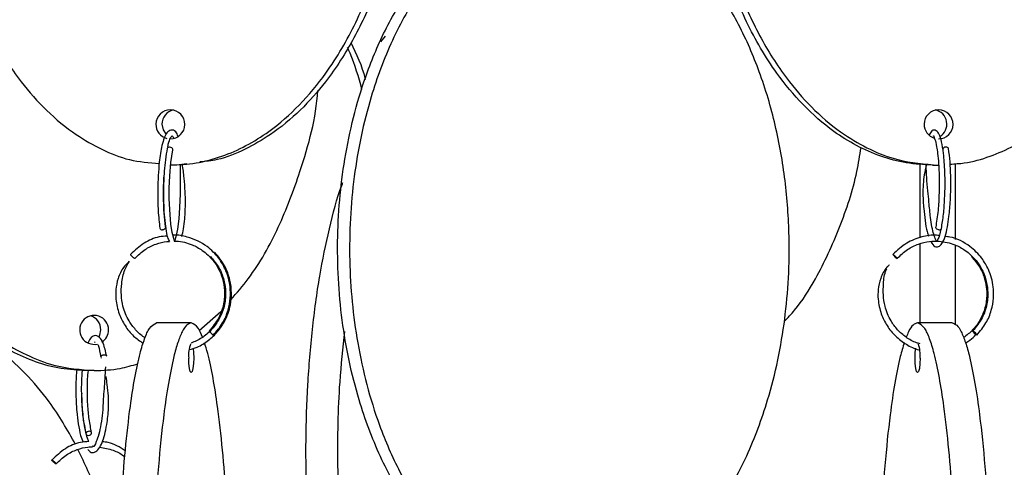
# Model space of a CAD drawing. Header units: millimetres. Extents: x 331 to 1634, y 417 to 1709.
# Tile 124 of 142: x 1436 to 1521, y 820 to 859. Entities that reach past the tile are written whole.
import ezdxf

# ---------------------------------------------------------------- set-up
doc = ezdxf.new("R2010")
doc.units = ezdxf.units.MM

msp = doc.modelspace()

# ---------------------------------------------------------------- linework, layer by layer
at = {"color": 7, "linetype": 'Continuous', "lineweight": 25}
for p, q in [((1467.578, 857.112), (1467.189, 856.62)), ((1450.608, 846.198), (1449.725, 846.078)), ((1449.725, 846.078), (1449.204, 846.078)), ((1514.373, 846.078), (1514.894, 846.078)), ((1451.686, 831.939), (1453.539, 833.568)), ((1450.994, 832.578), (1448.039, 832.578)), ((1516.059, 832.578), (1513.104, 832.578)), ((1442.729, 830.898), (1442.783, 830.976)), ((1443.322, 829.572), (1443.301, 829.589)), ((1442.71, 828.498), (1442.043, 828.498))]:
    msp.add_line(p, q, dxfattribs=at)
at = {"color": 7, "linetype": 'Continuous', "lineweight": 25, "flags": 128}
for points in [[(1448.494, 849.578), (1448.588, 849.099), (1448.845, 848.704)], [(1450.061, 846.123), (1450.062, 845.263), (1450.038, 843.622), (1450.005, 842.454), (1449.938, 841.474), (1449.826, 840.591), (1449.689, 839.954), (1449.587, 839.658), (1449.56, 839.58), (1449.502, 839.8), (1449.37, 840.325), (1449.261, 841.033), (1449.181, 841.849), (1449.122, 843.182), (1449.122, 844.104), (1449.162, 845.164), (1449.256, 846.292), (1449.417, 847.372), (1449.417, 847.372)], [(1449.415, 847.365), (1449.415, 847.366), (1449.422, 847.434), (1449.392, 847.501), (1449.329, 847.559), (1449.242, 847.599), (1449.146, 847.613)], [(1515.543, 847.613), (1515.446, 847.601), (1515.359, 847.564), (1515.296, 847.507), (1515.266, 847.439), (1515.27, 847.377)], [(1448.807, 840.765), (1448.808, 840.716), (1448.777, 840.649), (1448.714, 840.592), (1448.627, 840.555), (1448.53, 840.542)], [(1514.927, 840.542), (1514.831, 840.557), (1514.745, 840.596), (1514.681, 840.654), (1514.651, 840.722), (1514.655, 840.783)], [(1452.998, 838.613), (1452.967, 838.601), (1452.966, 838.6)], [(1443.088, 831.355), (1443.169, 831.519), (1443.262, 831.998)], [(1518.172, 831.542), (1518.176, 831.557), (1518.154, 831.596), (1518.107, 831.654), (1518.044, 831.722), (1517.974, 831.789), (1517.907, 831.846), (1517.855, 831.883), (1517.824, 831.896), (1517.819, 831.881), (1517.842, 831.842), (1517.888, 831.784), (1517.951, 831.716), (1518.021, 831.649), (1518.088, 831.592), (1518.141, 831.555), (1518.172, 831.542)], [(1451.156, 830.406), (1451.194, 830.056), (1451.211, 829.578), (1451.194, 829.099), (1451.147, 828.694), (1451.077, 828.423), (1450.994, 828.328), (1450.911, 828.423), (1450.84, 828.694), (1450.793, 829.099), (1450.777, 829.578), (1450.777, 829.578)], [(1513.321, 829.578), (1513.305, 829.099), (1513.258, 828.694), (1513.187, 828.423), (1513.104, 828.328), (1513.021, 828.423), (1512.951, 828.694), (1512.904, 829.099), (1512.887, 829.578), (1512.904, 830.056), (1512.943, 830.417)], [(1442.199, 822.962), (1442.295, 822.977), (1442.383, 823.016), (1442.448, 823.074), (1442.482, 823.142), (1442.478, 823.209), (1442.438, 823.266), (1442.368, 823.303), (1442.278, 823.316), (1442.182, 823.301), (1442.095, 823.262), (1442.029, 823.204), (1441.996, 823.136), (1441.997, 823.075)], [(1442.048, 823.005), (1442.109, 822.975), (1442.199, 822.962)]]:
    msp.add_lwpolyline(points, dxfattribs=at)
at = {"color": 7, "linetype": 'Continuous', "lineweight": 25}
for centre, radius, start, end in [((1449.211, 849.566), 1.239, 269.6531, 179.4698), ((1449.738, 849.586), 1.244, 102.70244, 180.3691), ((1514.901, 849.566), 1.239, 269.6531, 179.4698), ((1514.353, 849.577), 1.254, 302.01986, 78.21925), ((1449.218, 849.57), 1.245, 179.64119, 255.45762), ((1514.909, 849.57), 1.246, 179.65893, 252.311), ((1449.115, 847.417), 0.198, 81.15126, 154.98148), ((1515.569, 847.413), 0.202, 22.03453, 97.3882), ((1448.503, 840.738), 0.198, 197.81637, 277.92185), ((1514.959, 840.733), 0.194, 260.5303, 339.81943), ((1511.727, 838.867), 0.846, 210.62407, 244.67177), ((1442.692, 831.982), 1.237, 0.73233, 282.95637), ((1442.019, 832.01), 1.242, 359.42649, 73.28329), ((1442.674, 831.991), 1.255, 302.36998, 0.29538), ((1453.402, 832.403), 1.002, 210.46177, 239.24225), ((1453.468, 829.829), 2.703, 159.14796, 185.34262), ((1510.414, 829.814), 2.917, 355.35205, 19.09646)]:
    msp.add_arc(centre, radius, start, end, dxfattribs=at)
for points, knots in [([(1448.235, 905.993), (1447.812, 905.967), (1446.641, 905.895), (1444.769, 905.361), (1442.688, 904.452), (1440.41, 903.02), (1438.079, 900.967), (1435.506, 897.845), (1433.194, 893.863), (1431.098, 888.466), (1429.723, 882.149), (1429.379, 875.808), (1429.795, 870.248), (1430.67, 865.52), (1432.057, 861.038), (1433.946, 856.882), (1436.143, 853.454), (1438.576, 850.704), (1440.918, 848.756), (1443.33, 847.382), (1445.707, 846.423), (1447.402, 846.279), (1448.258, 846.206)], [0, 0, 0, 0, 0.016684, 0.046156, 0.075978, 0.105822, 0.151358, 0.196967, 0.263327, 0.329794, 0.421454, 0.513184, 0.57526, 0.637511, 0.699514, 0.757148, 0.814709, 0.857505, 0.90024, 0.933304, 0.966334, 1, 1, 1, 1]), ([(1449.204, 846.078), (1449.942, 846.115), (1451.439, 846.189), (1453.622, 846.783), (1455.713, 847.7), (1457.978, 849.122), (1460.319, 851.176), (1462.88, 854.28), (1465.204, 858.272), (1467.294, 863.637), (1468.679, 869.974), (1469.075, 877.08), (1468.477, 883.054), (1467.41, 887.736), (1466.199, 891.448), (1464.469, 895.259), (1462.282, 898.677), (1459.843, 901.443), (1457.509, 903.382), (1455.091, 904.777), (1452.408, 905.827), (1450.38, 905.986), (1449.204, 906.078)], [0, 0, 0, 0, 0.0283366, 0.0574822, 0.0862709, 0.1156779, 0.1595069, 0.2045759, 0.2684674, 0.334125, 0.422295, 0.5129888, 0.6024773, 0.6485894, 0.6946904, 0.7502957, 0.8070425, 0.8482669, 0.8904642, 0.9222811, 0.9549312, 1, 1, 1, 1]), ([(1449.725, 906.078), (1450.463, 906.041), (1451.96, 905.966), (1454.143, 905.373), (1456.234, 904.456), (1458.499, 903.034), (1460.84, 900.98), (1463.401, 897.875), (1465.725, 893.883), (1467.815, 888.518), (1469.2, 882.181), (1469.596, 875.076), (1468.998, 869.101), (1467.931, 864.42), (1466.72, 860.708), (1464.99, 856.896), (1462.803, 853.478), (1460.364, 850.714), (1458.031, 848.768), (1455.609, 847.393), (1453.574, 846.531), (1452.229, 846.399), (1451.733, 846.35)], [0, 0, 0, 0, 0.029092, 0.059014, 0.08857, 0.118761, 0.163757, 0.210027, 0.275622, 0.343029, 0.433548, 0.526659, 0.618532, 0.665873, 0.713203, 0.77029, 0.828549, 0.870872, 0.914193, 0.946858, 0.980378, 1, 1, 1, 1]), ([(1514.894, 906.078), (1514.146, 906.039), (1512.649, 905.961), (1510.459, 905.368), (1508.378, 904.45), (1506.1, 903.021), (1503.769, 900.967), (1501.196, 897.845), (1498.884, 893.863), (1496.788, 888.466), (1495.413, 882.149), (1495.069, 875.808), (1495.485, 870.248), (1496.36, 865.52), (1497.748, 861.038), (1499.636, 856.882), (1501.833, 853.455), (1504.266, 850.704), (1506.609, 848.758), (1509.018, 847.376), (1511.701, 846.327), (1513.718, 846.169), (1514.894, 846.078)], [0, 0, 0, 0, 0.028732, 0.057477, 0.086562, 0.11567, 0.160081, 0.204563, 0.269285, 0.33411, 0.423508, 0.512972, 0.573515, 0.634229, 0.694701, 0.750912, 0.807051, 0.84879, 0.89047, 0.922717, 0.954932, 1, 1, 1, 1]), ([(1515.889, 846.163), (1516.293, 846.187), (1517.455, 846.256), (1519.311, 846.79), (1521.404, 847.698), (1523.668, 849.123), (1526.009, 851.176), (1528.57, 854.28), (1530.894, 858.272), (1532.984, 863.637), (1534.369, 869.974), (1534.765, 877.08), (1534.167, 883.054), (1533.1, 887.736), (1531.889, 891.448), (1530.159, 895.259), (1527.972, 898.677), (1525.533, 901.443), (1523.199, 903.384), (1520.78, 904.772), (1518.374, 905.739), (1516.639, 905.886), (1515.755, 905.961)], [0, 0, 0, 0, 0.015924, 0.045785, 0.075279, 0.105407, 0.15031, 0.196484, 0.261942, 0.329209, 0.419541, 0.512458, 0.604141, 0.651383, 0.698614, 0.755583, 0.813721, 0.855956, 0.899188, 0.931785, 0.965235, 1, 1, 1, 1]), ([(1514.373, 846.078), (1513.625, 846.117), (1512.128, 846.194), (1509.938, 846.788), (1507.857, 847.705), (1505.579, 849.134), (1503.248, 851.189), (1500.675, 854.31), (1498.363, 858.292), (1496.267, 863.689), (1494.892, 870.007), (1494.548, 876.348), (1494.964, 881.907), (1495.839, 886.635), (1497.227, 891.117), (1499.115, 895.274), (1501.312, 898.701), (1503.745, 901.45), (1506.087, 903.403), (1508.501, 904.764), (1510.533, 905.626), (1511.866, 905.756), (1512.361, 905.804)], [0, 0, 0, 0, 0.0295, 0.059012, 0.088875, 0.118759, 0.164357, 0.210028, 0.276478, 0.343035, 0.43482, 0.526674, 0.588835, 0.65117, 0.713257, 0.77097, 0.828609, 0.871463, 0.914256, 0.947365, 0.98044, 1, 1, 1, 1]), ([(1482.306, 808.95), (1481.602, 808.986), (1480.173, 809.061), (1478.09, 809.655), (1476.095, 810.572), (1473.933, 811.994), (1471.7, 814.048), (1469.256, 817.152), (1467.039, 821.144), (1465.044, 826.509), (1463.723, 832.846), (1463.345, 839.952), (1463.916, 845.926), (1464.934, 850.608), (1466.089, 854.32), (1467.74, 858.131), (1469.827, 861.549), (1472.154, 864.315), (1474.381, 866.254), (1476.688, 867.648), (1479.249, 868.698), (1481.184, 868.857), (1482.306, 868.95)], [0, 0, 0, 0, 0.028337, 0.057482, 0.086271, 0.115678, 0.159507, 0.204576, 0.268467, 0.334125, 0.422295, 0.512989, 0.602477, 0.648589, 0.69469, 0.750296, 0.807042, 0.848267, 0.890464, 0.922281, 0.954931, 1, 1, 1, 1]), ([(1483.332, 868.95), (1482.628, 868.913), (1481.199, 868.838), (1479.116, 868.245), (1477.121, 867.327), (1474.959, 865.906), (1472.726, 863.851), (1470.282, 860.747), (1468.065, 856.755), (1466.07, 851.39), (1464.749, 845.053), (1464.371, 837.948), (1464.942, 831.973), (1465.96, 827.292), (1467.116, 823.58), (1468.766, 819.768), (1470.853, 816.35), (1473.18, 813.584), (1475.407, 811.645), (1477.714, 810.251), (1480.275, 809.201), (1482.21, 809.042), (1483.332, 808.95)], [0, 0, 0, 0, 0.028337, 0.057482, 0.086271, 0.115678, 0.159507, 0.204576, 0.268467, 0.334125, 0.422295, 0.512989, 0.602477, 0.648589, 0.69469, 0.750296, 0.807042, 0.848267, 0.890464, 0.922281, 0.954931, 1, 1, 1, 1]), ([(1483.332, 808.95), (1484.046, 808.988), (1485.474, 809.066), (1487.564, 809.66), (1489.549, 810.577), (1491.723, 812.006), (1493.947, 814.06), (1496.402, 817.182), (1498.608, 821.164), (1500.608, 826.561), (1501.921, 832.878), (1502.248, 839.22), (1501.852, 844.779), (1501.017, 849.507), (1499.693, 853.989), (1497.89, 858.146), (1495.794, 861.573), (1493.473, 864.323), (1491.238, 866.272), (1488.936, 867.642), (1486.804, 868.559), (1485.331, 868.698), (1484.658, 868.761)], [0, 0, 0, 0, 0.029258, 0.058529, 0.088146, 0.117786, 0.16301, 0.208307, 0.274212, 0.340224, 0.431257, 0.522358, 0.58401, 0.645834, 0.707412, 0.764652, 0.821819, 0.864322, 0.906764, 0.939601, 0.972406, 1, 1, 1, 1]), ([(1464.643, 856.56), (1465.123, 855.569), (1465.617, 854.547), (1465.86, 853.445), (1465.867, 853.412)], [0, 0, 0, 0, 0.969684, 1, 1, 1, 1]), ([(1465.597, 852.548), (1465.306, 853.606), (1464.969, 854.829), (1464.435, 855.972), (1464.363, 856.127)], [0, 0, 0, 0, 0.864751, 1, 1, 1, 1]), ([(1454.38, 834.551), (1454.891, 835.145), (1456.506, 837.022), (1458.558, 840.725), (1460.58, 846.108), (1461.681, 850.097), (1461.81, 852.46), (1461.81, 852.465)], [0, 0, 0, 0, 0.120271, 0.380106, 0.640357, 0.999257, 1, 1, 1, 1]), ([(1449.878, 848.556), (1449.814, 848.688), (1449.652, 849.021), (1449.265, 849.14), (1448.913, 848.89), (1448.671, 848.414), (1448.453, 847.648), (1448.274, 846.532), (1448.158, 845.126), (1448.115, 843.697), (1448.151, 842.066), (1448.258, 841.158), (1448.315, 840.678)], [0, 0, 0, 0, 0.0665999, 0.1684129, 0.2500539, 0.3288524, 0.4122629, 0.5472815, 0.6378404, 0.7435023, 0.864224, 1, 1, 1, 1]), ([(1515.141, 840.666), (1515.206, 841.056), (1515.329, 841.8), (1515.427, 843.13), (1515.461, 844.371), (1515.439, 845.733), (1515.344, 847.04), (1515.167, 848.103), (1514.977, 848.707), (1514.775, 849.006), (1514.474, 849.103), (1514.306, 849.048), (1514.164, 848.795), (1514.09, 848.663)], [0, 0, 0, 0, 0.113814, 0.217355, 0.310688, 0.39382, 0.52903, 0.637941, 0.737232, 0.818107, 0.8545, 0.924429, 1, 1, 1, 1]), ([(1448.995, 847.656), (1449.008, 847.725), (1449.078, 848.086), (1449.227, 848.425), (1449.348, 848.6), (1449.379, 848.613), (1449.451, 848.432), (1449.473, 848.375)], [0, 0, 0, 0, 0.066395, 0.348461, 0.582604, 0.868355, 1, 1, 1, 1]), ([(1514.478, 848.549), (1514.478, 848.562), (1514.479, 848.597), (1514.48, 848.544), (1514.594, 848.294), (1514.723, 847.753), (1514.829, 847.04), (1514.909, 846.186), (1514.96, 845.047), (1514.953, 843.656), (1514.865, 842.093), (1514.726, 841.227), (1514.652, 840.772)], [0, 0, 0, 0, 0.042523, 0.121106, 0.206809, 0.312375, 0.386882, 0.477501, 0.584204, 0.706922, 0.845551, 1, 1, 1, 1]), ([(1448.936, 847.501), (1448.882, 847.192), (1448.782, 846.607), (1448.664, 845.357), (1448.609, 843.988), (1448.631, 842.633), (1448.697, 841.544), (1448.81, 840.63), (1448.933, 839.903), (1449.073, 839.658), (1449.135, 839.551)], [0, 0, 0, 0, 0.126004, 0.237903, 0.418896, 0.546552, 0.663223, 0.785945, 0.905861, 1, 1, 1, 1]), ([(1501.696, 832.691), (1502, 833.01), (1503.015, 834.076), (1504.676, 836.754), (1506.5, 840.713), (1507.789, 844.533), (1508.165, 846.897), (1508.274, 847.582)], [0, 0, 0, 0, 0.08668, 0.289342, 0.584212, 0.879555, 1, 1, 1, 1]), ([(1514.243, 839.548), (1514.348, 839.363), (1514.522, 839.055), (1514.914, 839.073), (1515.223, 839.356), (1515.462, 839.925), (1515.658, 840.736), (1515.811, 841.773), (1515.906, 842.901), (1515.947, 844.099), (1515.944, 845.219), (1515.888, 846.434), (1515.802, 847.124), (1515.756, 847.489)], [0, 0, 0, 0, 0.103648, 0.172524, 0.256247, 0.354111, 0.444878, 0.527192, 0.640106, 0.713396, 0.797805, 0.89333, 1, 1, 1, 1]), ([(1450.196, 839.985), (1450.245, 840.19), (1450.346, 840.615), (1450.459, 841.592), (1450.512, 842.674), (1450.483, 843.872), (1450.4, 845.013), (1450.295, 845.761), (1450.241, 846.148)], [0, 0, 0, 0, 0.146153, 0.302751, 0.518207, 0.659693, 0.824012, 1, 1, 1, 1]), ([(1513.315, 839.868), (1513.315, 840.12), (1513.315, 841.721), (1513.315, 843.889), (1513.315, 845.57), (1513.315, 846.17)], [0, 0, 0, 0, 0.107111, 0.680891, 1, 1, 1, 1]), ([(1516.315, 846.199), (1516.315, 845.358), (1516.315, 843.39), (1516.315, 841.05), (1516.315, 839.71)], [0, 0, 0, 0, 0.427815, 1, 1, 1, 1]), ([(1513.847, 846.066), (1513.783, 845.8), (1513.606, 845.055), (1513.527, 843.728), (1513.623, 842.371), (1513.741, 841.294), (1513.879, 840.476), (1513.996, 840.122), (1514.038, 839.996)], [0, 0, 0, 0, 0.1360811, 0.3802449, 0.5561835, 0.7218092, 0.901006, 1, 1, 1, 1]), ([(1515.108, 840.613), (1515.066, 840.424), (1514.979, 840.037), (1514.838, 839.714), (1514.728, 839.531), (1514.706, 839.574), (1514.484, 840.108), (1514.334, 840.765), (1514.186, 841.709), (1514.094, 842.748), (1513.977, 843.914), (1513.872, 845.009), (1513.847, 845.717), (1513.834, 846.068)], [0, 0, 0, 0, 0.071134, 0.14497, 0.211025, 0.370445, 0.460932, 0.546647, 0.62857, 0.745086, 0.821992, 0.911757, 1, 1, 1, 1]), ([(1448.808, 840.76), (1448.762, 841.128), (1448.675, 841.833), (1448.624, 843.096), (1448.624, 844.22), (1448.659, 844.885), (1448.674, 845.163)], [0, 0, 0, 0, 0.3000166, 0.5741248, 0.8222169, 1, 1, 1, 1]), ([(1469.486, 791.474), (1469.156, 791.512), (1468.496, 791.59), (1467.531, 792.184), (1466.615, 793.101), (1465.611, 794.53), (1464.584, 796.584), (1463.45, 799.706), (1462.432, 803.688), (1461.508, 809.085), (1460.902, 815.402), (1460.751, 821.743), (1460.934, 827.304), (1461.321, 832.029), (1461.927, 836.521), (1462.777, 840.643), (1463.467, 843.33), (1463.936, 844.513), (1463.971, 844.602)], [0, 0, 0, 0, 0.035403, 0.070821, 0.106659, 0.142524, 0.197246, 0.252055, 0.331803, 0.411678, 0.52183, 0.632065, 0.706664, 0.781473, 0.855984, 0.925246, 0.994418, 1, 1, 1, 1]), ([(1448.943, 840.01), (1448.713, 839.992), (1448.022, 839.937), (1446.887, 839.445), (1446.173, 838.781), (1445.801, 838.434)], [0, 0, 0, 0, 0.1925316, 0.5790537, 1, 1, 1, 1]), ([(1446.173, 838.101), (1446.452, 838.373), (1446.985, 838.891), (1447.945, 839.338), (1448.666, 839.546), (1449.058, 839.55), (1449.135, 839.551)], [0, 0, 0, 0, 0.3413, 0.651698, 0.931175, 1, 1, 1, 1]), ([(1452.893, 831.543), (1453.174, 831.874), (1453.711, 832.506), (1454.169, 833.616), (1454.362, 834.67), (1454.341, 835.86), (1454.02, 837.041), (1453.331, 838.218), (1452.272, 839.288), (1450.902, 839.902), (1449.862, 840.121), (1449.46, 840.071), (1449.435, 840.068)], [0, 0, 0, 0, 0.1108166, 0.2116076, 0.3023624, 0.3830733, 0.5139175, 0.609776, 0.7309696, 0.894881, 0.993398, 1, 1, 1, 1]), ([(1449.529, 839.561), (1449.599, 839.564), (1450.122, 839.586), (1450.971, 839.347), (1452.038, 838.778), (1453.021, 837.853), (1453.658, 836.627), (1453.886, 835.327), (1453.804, 834.164), (1453.398, 832.935), (1452.833, 832.252), (1452.538, 831.895)], [0, 0, 0, 0, 0.0205165, 0.1526192, 0.2493886, 0.3717373, 0.5372161, 0.6366448, 0.7469408, 0.868057, 1, 1, 1, 1]), ([(1514.964, 840.046), (1514.885, 840.057), (1514.388, 840.132), (1513.414, 839.958), (1512.09, 839.462), (1511.37, 838.787), (1510.995, 838.435)], [0, 0, 0, 0, 0.053871, 0.341057, 0.656482, 1, 1, 1, 1]), ([(1511.367, 838.1), (1511.648, 838.371), (1512.185, 838.888), (1513.151, 839.348), (1514.078, 839.571), (1515.135, 839.598), (1516.197, 839.357), (1517.273, 838.774), (1518.264, 837.854), (1518.909, 836.626), (1519.144, 835.326), (1519.07, 834.163), (1518.671, 832.934), (1518.111, 832.251), (1517.82, 831.895)], [0, 0, 0, 0, 0.0818952, 0.1563759, 0.2234369, 0.2830716, 0.3797625, 0.4505918, 0.5401439, 0.6612654, 0.734042, 0.8147731, 0.9034241, 1, 1, 1, 1]), ([(1518.176, 831.543), (1518.454, 831.875), (1518.986, 832.507), (1519.437, 833.617), (1519.624, 834.671), (1519.597, 835.862), (1519.268, 837.04), (1518.573, 838.223), (1517.504, 839.264), (1516.36, 839.882), (1515.593, 839.965), (1515.458, 839.98)], [0, 0, 0, 0, 0.11916, 0.22754, 0.325129, 0.411916, 0.552612, 0.655688, 0.786006, 0.962258, 1, 1, 1, 1]), ([(1450.822, 830.3), (1451.048, 830.361), (1451.642, 830.521), (1452.476, 831.055), (1453.274, 831.805), (1453.956, 832.82), (1454.358, 833.953), (1454.469, 835.169), (1454.333, 836.307), (1453.889, 837.541), (1453.308, 838.242), (1453.002, 838.612)], [0, 0, 0, 0, 0.068249, 0.179464, 0.283903, 0.385342, 0.531259, 0.626465, 0.736344, 0.860859, 1, 1, 1, 1]), ([(1513.315, 832.578), (1513.315, 833.932), (1513.315, 836.271), (1513.315, 838.441), (1513.315, 839.355)], [0, 0, 0, 0, 0.578769, 1, 1, 1, 1]), ([(1516.315, 839.249), (1516.315, 839.234), (1516.315, 837.75), (1516.315, 835.449), (1516.315, 833.113), (1516.315, 832.45)], [0, 0, 0, 0, 0.007263, 0.718588, 1, 1, 1, 1]), ([(1445.697, 837.849), (1445.528, 837.684), (1445.1, 837.266), (1444.717, 836.419), (1444.526, 835.479), (1444.537, 834.452), (1444.779, 833.387), (1445.311, 832.322), (1446.008, 831.447), (1446.607, 831.034), (1446.89, 830.839)], [0, 0, 0, 0, 0.086794, 0.219488, 0.337391, 0.439189, 0.594532, 0.732397, 0.873656, 1, 1, 1, 1]), ([(1447.055, 831.322), (1447.028, 831.336), (1446.716, 831.498), (1446.233, 831.982), (1445.563, 832.843), (1445.025, 834.177), (1444.965, 835.699), (1445.222, 837.009), (1445.553, 837.587), (1445.684, 837.816)], [0, 0, 0, 0, 0.012486, 0.145832, 0.27538, 0.462113, 0.726275, 0.89137, 1, 1, 1, 1]), ([(1445.799, 838.428), (1445.802, 838.42), (1445.808, 838.406), (1445.84, 838.366), (1445.883, 838.319), (1445.94, 838.265), (1445.988, 838.222), (1446.014, 838.201), (1446.019, 838.197)], [0, 0, 0, 0, 0.21033, 0.376603, 0.559965, 0.753239, 0.946514, 1, 1, 1, 1]), ([(1452.647, 838.261), (1452.887, 837.977), (1453.34, 837.442), (1453.837, 836.291), (1454.005, 835.022), (1453.783, 833.768), (1453.352, 832.782), (1452.729, 831.947), (1451.932, 831.261), (1451.296, 830.982), (1450.982, 830.845)], [0, 0, 0, 0, 0.123782, 0.23406, 0.413294, 0.540175, 0.652766, 0.768086, 0.885374, 1, 1, 1, 1]), ([(1510.998, 838.436), (1511.004, 838.434), (1511.016, 838.43), (1511.054, 838.405), (1511.104, 838.366), (1511.161, 838.319), (1511.222, 838.265), (1511.275, 838.215), (1511.3, 838.188), (1511.31, 838.177)], [0, 0, 0, 0, 0.133658, 0.302718, 0.436366, 0.58375, 0.739102, 0.894453, 1, 1, 1, 1]), ([(1517.712, 838.26), (1517.954, 837.977), (1518.412, 837.441), (1518.916, 836.29), (1519.092, 835.022), (1518.878, 833.766), (1518.451, 832.785), (1517.849, 831.942), (1517.305, 831.527), (1517.035, 831.32)], [0, 0, 0, 0, 0.140323, 0.265339, 0.468526, 0.612365, 0.740004, 0.870738, 1, 1, 1, 1]), ([(1510.687, 837.553), (1510.614, 837.483), (1510.278, 837.165), (1509.925, 836.424), (1509.71, 835.483), (1509.708, 834.452), (1509.943, 833.389), (1510.467, 832.32), (1511.196, 831.419), (1512.127, 830.732), (1512.852, 830.348), (1513.257, 830.279), (1513.281, 830.274)], [0, 0, 0, 0, 0.033076, 0.152194, 0.257788, 0.348688, 0.487151, 0.609959, 0.735789, 0.86376, 0.991842, 1, 1, 1, 1]), ([(1513.315, 830.804), (1513.217, 830.828), (1512.788, 830.929), (1512.121, 831.33), (1511.378, 831.966), (1510.727, 832.847), (1510.178, 834.179), (1510.142, 835.687), (1510.257, 836.777), (1510.451, 837.159), (1510.463, 837.182)], [0, 0, 0, 0, 0.039267, 0.171652, 0.295993, 0.416778, 0.590658, 0.836122, 0.989923, 1, 1, 1, 1]), ([(1433.894, 831.822), (1434.176, 831.578), (1435.084, 830.789), (1436.893, 829.813), (1439.535, 828.744), (1441.545, 828.588), (1442.71, 828.498)], [0, 0, 0, 0, 0.115656, 0.372532, 0.636134, 1, 1, 1, 1]), ([(1448.039, 772.578), (1447.907, 772.617), (1447.643, 772.694), (1447.257, 773.288), (1446.89, 774.205), (1446.489, 775.634), (1446.078, 777.689), (1445.624, 780.81), (1445.216, 784.792), (1444.847, 790.189), (1444.604, 796.507), (1444.544, 802.848), (1444.617, 808.407), (1444.771, 813.135), (1445.016, 817.617), (1445.349, 821.774), (1445.736, 825.201), (1446.165, 827.952), (1446.578, 829.897), (1447.003, 831.279), (1447.476, 832.329), (1447.832, 832.486), (1448.039, 832.578)], [0, 0, 0, 0, 0.028732, 0.057477, 0.086562, 0.11567, 0.160081, 0.204563, 0.269285, 0.33411, 0.423508, 0.512972, 0.573515, 0.634229, 0.694701, 0.750912, 0.807051, 0.84879, 0.89047, 0.922717, 0.954932, 1, 1, 1, 1]), ([(1450.994, 832.578), (1450.862, 832.539), (1450.598, 832.461), (1450.212, 831.868), (1449.845, 830.95), (1449.443, 829.521), (1449.032, 827.467), (1448.578, 824.345), (1448.171, 820.363), (1447.801, 814.966), (1447.559, 808.649), (1447.498, 802.308), (1447.571, 796.748), (1447.726, 792.02), (1447.97, 787.538), (1448.303, 783.382), (1448.691, 779.955), (1449.12, 777.204), (1449.533, 775.258), (1449.958, 773.876), (1450.431, 772.827), (1450.786, 772.669), (1450.994, 772.578)], [0, 0, 0, 0, 0.028732, 0.057477, 0.086562, 0.11567, 0.160081, 0.204563, 0.269285, 0.33411, 0.423508, 0.512972, 0.573515, 0.634229, 0.694701, 0.750912, 0.807051, 0.84879, 0.89047, 0.922717, 0.954932, 1, 1, 1, 1]), ([(1451.962, 831.354), (1451.846, 831.633), (1451.537, 832.371), (1451.202, 832.499), (1450.994, 832.578)], [0, 0, 0, 0, 0.378134, 1, 1, 1, 1]), ([(1464.111, 831.858), (1463.953, 830.42), (1463.541, 826.687), (1463.463, 821.199), (1463.635, 815.645), (1464.023, 810.916), (1464.634, 806.434), (1465.466, 802.277), (1466.434, 798.85), (1467.506, 796.1), (1468.538, 794.154), (1469.6, 792.772), (1470.782, 791.723), (1471.67, 791.565), (1472.188, 791.474)], [0, 0, 0, 0, 0.08867, 0.230097, 0.325805, 0.421782, 0.517377, 0.606237, 0.694983, 0.760965, 0.826853, 0.87783, 0.928756, 1, 1, 1, 1]), ([(1513.104, 832.578), (1512.974, 832.538), (1512.711, 832.458), (1512.386, 831.998), (1512.202, 831.516), (1512.141, 831.354)], [0, 0, 0, 0, 0.392255, 0.795711, 1, 1, 1, 1]), ([(1513.104, 772.578), (1513.236, 772.617), (1513.5, 772.694), (1513.886, 773.288), (1514.253, 774.205), (1514.655, 775.634), (1515.066, 777.689), (1515.52, 780.81), (1515.927, 784.792), (1516.297, 790.189), (1516.539, 796.507), (1516.6, 802.848), (1516.527, 808.407), (1516.372, 813.135), (1516.128, 817.617), (1515.795, 821.774), (1515.407, 825.201), (1514.978, 827.952), (1514.565, 829.897), (1514.14, 831.279), (1513.667, 832.329), (1513.312, 832.486), (1513.104, 832.578)], [0, 0, 0, 0, 0.028732, 0.057477, 0.086562, 0.11567, 0.160081, 0.204563, 0.269285, 0.33411, 0.423508, 0.512972, 0.573515, 0.634229, 0.694701, 0.750912, 0.807051, 0.84879, 0.89047, 0.922717, 0.954932, 1, 1, 1, 1]), ([(1516.059, 832.578), (1516.191, 832.539), (1516.454, 832.461), (1516.841, 831.868), (1517.208, 830.95), (1517.609, 829.521), (1518.02, 827.467), (1518.474, 824.345), (1518.882, 820.363), (1519.251, 814.966), (1519.494, 808.649), (1519.554, 802.308), (1519.481, 796.748), (1519.327, 792.02), (1519.082, 787.538), (1518.749, 783.382), (1518.362, 779.955), (1517.933, 777.204), (1517.52, 775.258), (1517.095, 773.876), (1516.622, 772.827), (1516.266, 772.669), (1516.059, 772.578)], [0, 0, 0, 0, 0.028732, 0.057477, 0.086562, 0.11567, 0.160081, 0.204563, 0.269285, 0.33411, 0.423508, 0.512972, 0.573515, 0.634229, 0.694701, 0.750912, 0.807051, 0.84879, 0.89047, 0.922717, 0.954932, 1, 1, 1, 1]), ([(1442.043, 828.498), (1441.312, 828.534), (1439.83, 828.608), (1437.671, 829.206), (1435.62, 830.095), (1434.391, 830.921), (1433.783, 831.33)], [0, 0, 0, 0, 0.247601, 0.502271, 0.753822, 1, 1, 1, 1]), ([(1443.767, 829.736), (1443.675, 830.137), (1443.515, 830.836), (1443.167, 831.409), (1442.719, 831.562), (1442.371, 831.323), (1442.228, 831.005), (1442.173, 830.883)], [0, 0, 0, 0, 0.2685863, 0.4690509, 0.69055, 0.8812426, 1, 1, 1, 1]), ([(1517.211, 830.871), (1517.339, 830.941), (1517.675, 831.125), (1517.934, 831.411), (1518.095, 831.587)], [0, 0, 0, 0, 0.3816655, 1, 1, 1, 1]), ([(1441.113, 822.182), (1440.404, 823.429), (1439.157, 825.622), (1436.818, 828.312), (1435.039, 829.969), (1433.894, 830.634), (1433.657, 830.771)], [0, 0, 0, 0, 0.368457, 0.648106, 0.927355, 1, 1, 1, 1]), ([(1442.997, 830.731), (1443.017, 830.693), (1443.109, 830.516), (1443.202, 830.025), (1443.276, 829.639)], [0, 0, 0, 0, 0.213059, 1, 1, 1, 1]), ([(1452.251, 774.653), (1452.328, 774.914), (1452.579, 775.76), (1452.952, 777.688), (1453.406, 780.775), (1453.815, 784.774), (1454.184, 790.136), (1454.428, 796.475), (1454.497, 803.58), (1454.392, 809.554), (1454.204, 814.236), (1453.99, 817.948), (1453.685, 821.758), (1453.3, 825.181), (1452.869, 827.933), (1452.49, 829.775), (1452.224, 830.596), (1452.128, 830.89)], [0, 0, 0, 0, 0.023836, 0.077423, 0.132527, 0.210644, 0.29092, 0.398721, 0.509608, 0.619021, 0.6754, 0.731765, 0.799751, 0.869132, 0.919535, 0.971128, 1, 1, 1, 1]), ([(1511.959, 830.898), (1511.844, 830.513), (1511.554, 829.549), (1511.145, 827.473), (1510.692, 824.378), (1510.283, 820.382), (1509.914, 815.019), (1509.67, 808.681), (1509.6, 801.576), (1509.706, 795.601), (1509.894, 790.92), (1510.108, 787.207), (1510.413, 783.398), (1510.798, 779.972), (1511.23, 777.228), (1511.572, 775.527), (1511.799, 774.817), (1511.855, 774.639)], [0, 0, 0, 0, 0.035501, 0.08909, 0.144195, 0.222314, 0.302592, 0.410396, 0.521285, 0.630701, 0.687082, 0.743448, 0.811436, 0.880819, 0.931223, 0.982817, 1, 1, 1, 1]), ([(1443.277, 829.639), (1443.275, 829.656), (1443.272, 829.692), (1443.3, 829.745), (1443.346, 829.792), (1443.388, 829.814), (1443.408, 829.824)], [0, 0, 0, 0, 0.251286, 0.517827, 0.770697, 1, 1, 1, 1]), ([(1441.21, 828.57), (1441.191, 828.37), (1441.125, 827.643), (1441.118, 826.387), (1441.195, 825.018), (1441.334, 823.902), (1441.512, 822.988), (1441.673, 822.561), (1441.742, 822.376)], [0, 0, 0, 0, 0.0944638, 0.3438729, 0.5199348, 0.6849687, 0.8634494, 1, 1, 1, 1]), ([(1442.245, 822.435), (1442.206, 822.521), (1442.101, 822.748), (1441.94, 823.371), (1441.77, 824.328), (1441.662, 825.42), (1441.62, 826.57), (1441.626, 827.584), (1441.677, 828.219), (1441.701, 828.527)], [0, 0, 0, 0, 0.090846, 0.239934, 0.382872, 0.583322, 0.712521, 0.860748, 1, 1, 1, 1]), ([(1442.48, 823.203), (1442.404, 823.569), (1442.26, 824.27), (1442.143, 825.531), (1442.107, 826.71), (1442.118, 827.735), (1442.177, 828.269), (1442.202, 828.498)], [0, 0, 0, 0, 0.247714, 0.474203, 0.679321, 0.862858, 1, 1, 1, 1]), ([(1443.657, 828.812), (1443.64, 828.48), (1443.592, 827.606), (1443.481, 826.221), (1443.417, 824.921), (1443.278, 823.88), (1443.101, 823.016), (1442.837, 822.283), (1442.659, 821.937), (1442.567, 822.032), (1442.552, 822.048)], [0, 0, 0, 0, 0.112412, 0.295093, 0.420129, 0.534424, 0.657344, 0.779001, 0.962514, 1, 1, 1, 1]), ([(1442.71, 828.498), (1443.454, 828.527), (1444.719, 828.576), (1445.933, 828.94), (1446.434, 829.09)], [0, 0, 0, 0, 0.587213, 1, 1, 1, 1]), ([(1442.143, 821.789), (1442.206, 821.696), (1442.373, 821.448), (1442.742, 821.489), (1443.111, 821.783), (1443.384, 822.312), (1443.607, 823.02), (1443.8, 823.974), (1443.981, 825.452), (1443.889, 826.917), (1443.748, 827.771), (1443.71, 828.001)], [0, 0, 0, 0, 0.065621, 0.174436, 0.28472, 0.390793, 0.49333, 0.595307, 0.737431, 0.929114, 1, 1, 1, 1]), ([(1441.628, 826.546), (1441.627, 826.418), (1441.623, 825.754), (1441.725, 824.463), (1441.903, 823.556), (1441.997, 823.075)], [0, 0, 0, 0, 0.1001702, 0.5225724, 1, 1, 1, 1]), ([(1442.245, 822.435), (1442.002, 822.416), (1441.299, 822.361), (1440.154, 821.866), (1439.441, 821.201), (1439.069, 820.854)], [0, 0, 0, 0, 0.201962, 0.583988, 1, 1, 1, 1]), ([(1439.441, 820.521), (1439.72, 820.792), (1440.252, 821.31), (1441.209, 821.761), (1441.976, 821.974), (1442.416, 821.974), (1442.542, 821.974)], [0, 0, 0, 0, 0.3270144, 0.6243925, 0.892133, 1, 1, 1, 1]), ([(1443.842, 814.998), (1443.564, 816.032), (1442.935, 818.375), (1441.893, 820.548), (1441.312, 821.761)], [0, 0, 0, 0, 0.44164, 1, 1, 1, 1]), ([(1443.164, 821.949), (1443.552, 821.88), (1444.265, 821.753), (1444.994, 821.402), (1445.274, 821.129), (1445.314, 821.09)], [0, 0, 0, 0, 0.5053297, 0.9288296, 1, 1, 1, 1]), ([(1445.359, 821.642), (1444.888, 821.939), (1444.273, 822.328), (1443.566, 822.396), (1443.399, 822.413)], [0, 0, 0, 0, 0.764335, 1, 1, 1, 1]), ([(1439.074, 820.856), (1439.081, 820.854), (1439.095, 820.85), (1439.136, 820.825), (1439.189, 820.786), (1439.247, 820.739), (1439.308, 820.685), (1439.361, 820.634), (1439.386, 820.606), (1439.396, 820.595)], [0, 0, 0, 0, 0.132512, 0.300123, 0.432625, 0.578745, 0.732765, 0.886784, 1, 1, 1, 1]), ([(1439.439, 820.523), (1439.438, 820.521), (1439.435, 820.518), (1439.413, 820.526), (1439.373, 820.55), (1439.32, 820.589), (1439.263, 820.636), (1439.209, 820.683), (1439.18, 820.712), (1439.17, 820.722)], [0, 0, 0, 0, 0.074602, 0.223807, 0.412532, 0.561725, 0.726252, 0.899674, 1, 1, 1, 1])]:
    msp.add_open_spline(points, degree=3, knots=knots, dxfattribs=at)
at = {"color": 1, "linetype": 'Continuous', "lineweight": 25}
for points, knots in [([(1446.019, 838.197), (1446.033, 838.186), (1446.064, 838.16), (1446.111, 838.127), (1446.149, 838.105), (1446.169, 838.097), (1446.171, 838.101), (1446.171, 838.102)], [0, 0, 0, 0, 0.177984, 0.405848, 0.694088, 0.921968, 1, 1, 1, 1]), ([(1511.31, 838.177), (1511.314, 838.173), (1511.333, 838.154), (1511.355, 838.128), (1511.37, 838.105), (1511.366, 838.103), (1511.365, 838.102)], [0, 0, 0, 0, 0.096796, 0.406011, 0.797159, 1, 1, 1, 1]), ([(1443.408, 829.824), (1443.436, 829.834), (1443.486, 829.853), (1443.539, 829.855), (1443.563, 829.856)], [0, 0, 0, 0, 0.558475, 1, 1, 1, 1]), ([(1443.563, 829.856), (1443.585, 829.854), (1443.637, 829.85), (1443.7, 829.825), (1443.744, 829.786), (1443.766, 829.755), (1443.766, 829.737), (1443.766, 829.736)], [0, 0, 0, 0, 0.225525, 0.510787, 0.736296, 0.984981, 1, 1, 1, 1]), ([(1439.146, 820.745), (1439.131, 820.761), (1439.102, 820.791), (1439.074, 820.828), (1439.062, 820.852), (1439.071, 820.855), (1439.074, 820.856)], [0, 0, 0, 0, 0.252478, 0.481425, 0.771036, 1, 1, 1, 1]), ([(1439.396, 820.595), (1439.399, 820.591), (1439.415, 820.574), (1439.434, 820.548), (1439.446, 820.526), (1439.441, 820.523), (1439.439, 820.523)], [0, 0, 0, 0, 0.08241, 0.414269, 0.834059, 1, 1, 1, 1])]:
    msp.add_open_spline(points, degree=3, knots=knots, dxfattribs=at)

doc.saveas('drawing.dxf')
